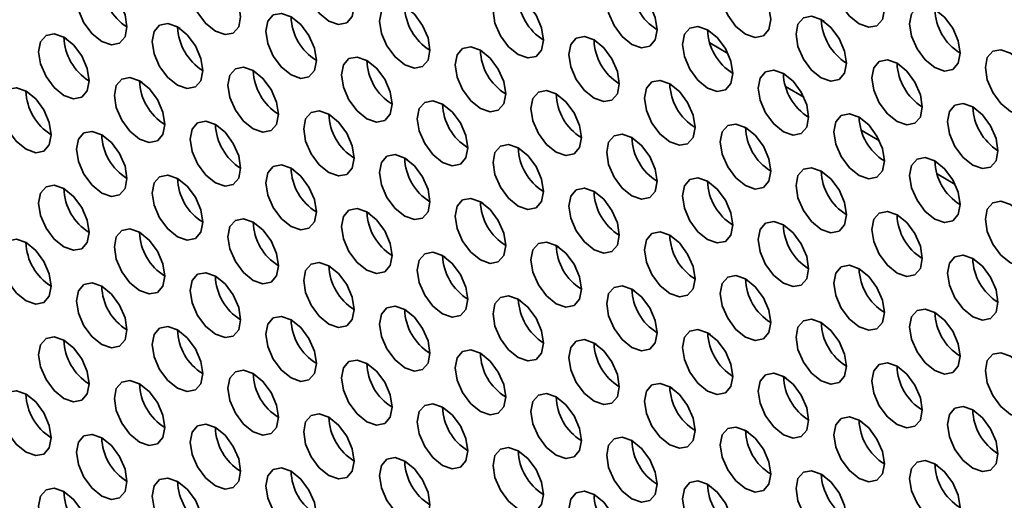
# Model space of a CAD drawing. Header units: millimetres. Extents: x 2 to 1120, y -2 to 861.
# Tile 135 of 226: x 768.13 to 777.33, y 624.39 to 628.88. Entities that reach past the tile are written whole.
import ezdxf

# ---------------------------------------------------------------- set-up
doc = ezdxf.new("R2010")
doc.units = ezdxf.units.MM

msp = doc.modelspace()

# ---------------------------------------------------------------- linework, layer by layer
at = {"color": 7, "linetype": 'Continuous', "lineweight": 35}
for p, q in [((775.6171, 628.8774), (775.6426, 628.8627)), ((769.6318, 628.7943), (769.6067, 628.8088)), ((768.546, 628.7136), (768.5702, 628.6996)), ((774.5767, 628.6615), (774.746, 628.5637)), ((770.3389, 628.3861), (770.3138, 628.4006)), ((776.3242, 628.4692), (776.3497, 628.4545)), ((769.2531, 628.3054), (769.2773, 628.2914)), ((775.2838, 628.2532), (775.4531, 628.1555)), ((777.0313, 628.061), (777.0568, 628.0463)), ((771.046, 627.9779), (771.0209, 627.9924)), ((769.9603, 627.8972), (769.9844, 627.8832)), ((775.9909, 627.845), (776.1602, 627.7473)), ((771.7531, 627.5697), (771.728, 627.5842)), ((770.6674, 627.489), (770.6915, 627.475)), ((776.698, 627.4368), (776.8674, 627.3391)), ((772.4602, 627.1615), (772.4351, 627.176)), ((771.3745, 627.0808), (771.3986, 627.0668)), ((773.1673, 626.7533), (773.1422, 626.7678)), ((772.0816, 626.6726), (772.1057, 626.6586)), ((773.8744, 626.3451), (773.8493, 626.3596)), ((772.7887, 626.2643), (772.8128, 626.2504)), ((774.5815, 625.9369), (774.5564, 625.9514)), ((773.4958, 625.8561), (773.5199, 625.8422)), ((775.2887, 625.5287), (775.2636, 625.5432)), ((774.2029, 625.4479), (774.227, 625.434)), ((775.9958, 625.1205), (775.9707, 625.135)), ((774.91, 625.0397), (774.9342, 625.0258)), ((776.7029, 624.7123), (776.6778, 624.7268)), ((775.6171, 624.6315), (775.6413, 624.6176))]:
    msp.add_line(p, q, dxfattribs=at)
at = {"color": 7, "linetype": 'Continuous', "lineweight": 35, "flags": 128}
for points in [[(771.2566, 629.0011), (771.2387, 629.1156), (771.1876, 629.2334), (771.1111, 629.3365), (771.0209, 629.4093), (770.9307, 629.4407), (770.8542, 629.4258), (770.8031, 629.367), (770.7852, 629.2732), (770.8031, 629.1587), (770.8542, 629.0409), (770.9307, 628.9377), (771.0209, 628.8649), (771.1111, 628.8336), (771.1876, 628.8484), (771.2387, 628.9073), (771.2566, 629.0011)], [(776.2064, 628.9743), (776.1884, 629.0888), (776.1373, 629.2066), (776.0609, 629.3098), (775.9707, 629.3825), (775.8805, 629.4139), (775.804, 629.399), (775.7529, 629.3402), (775.735, 629.2464), (775.7529, 629.1319), (775.804, 629.0141), (775.8805, 628.911), (775.9707, 628.8382), (776.0609, 628.8068), (776.1373, 628.8217), (776.1884, 628.8805), (776.2064, 628.9743)], [(770.1959, 628.9057), (770.178, 629.0202), (770.1269, 629.138), (770.0504, 629.2411), (769.9602, 629.3139), (769.87, 629.3453), (769.7936, 629.3304), (769.7425, 629.2716), (769.7245, 629.1778), (769.7425, 629.0633), (769.7936, 628.9455), (769.87, 628.8424), (769.9602, 628.7696), (770.0504, 628.7382), (770.1269, 628.7531), (770.178, 628.8119), (770.1959, 628.9057)], [(775.1457, 628.8789), (775.1278, 628.9935), (775.0767, 629.1112), (775.0002, 629.2144), (774.91, 629.2872), (774.8198, 629.3185), (774.7433, 629.3037), (774.6922, 629.2449), (774.6743, 629.1511), (774.6922, 629.0366), (774.7433, 628.9188), (774.8198, 628.8156), (774.91, 628.7428), (775.0002, 628.7115), (775.0767, 628.7263), (775.1278, 628.7851), (775.1457, 628.8789)], [(769.1353, 628.8103), (769.1173, 628.9248), (769.0663, 629.0426), (768.9898, 629.1458), (768.8996, 629.2186), (768.8094, 629.2499), (768.7329, 629.2351), (768.6818, 629.1763), (768.6639, 629.0825), (768.6818, 628.9679), (768.7329, 628.8501), (768.8094, 628.747), (768.8996, 628.6742), (768.9898, 628.6429), (769.0663, 628.6577), (769.1173, 628.7165), (769.1353, 628.8103)], [(774.085, 628.7836), (774.0671, 628.8981), (774.016, 629.0159), (773.9395, 629.119), (773.8493, 629.1918), (773.7591, 629.2232), (773.6827, 629.2083), (773.6316, 629.1495), (773.6136, 629.0557), (773.6316, 628.9412), (773.6827, 628.8234), (773.7591, 628.7203), (773.8493, 628.6475), (773.9395, 628.6161), (774.016, 628.631), (774.0671, 628.6898), (774.085, 628.7836)], [(773.0244, 628.6882), (773.0064, 628.8027), (772.9553, 628.9205), (772.8789, 629.0237), (772.7887, 629.0965), (772.6985, 629.1278), (772.622, 629.113), (772.5709, 629.0541), (772.553, 628.9603), (772.5709, 628.8458), (772.622, 628.728), (772.6985, 628.6249), (772.7887, 628.5521), (772.8789, 628.5207), (772.9553, 628.5356), (773.0064, 628.5944), (773.0244, 628.6882)], [(771.9637, 628.5928), (771.9458, 628.7074), (771.8947, 628.8252), (771.8182, 628.9283), (771.728, 629.0011), (771.6378, 629.0324), (771.5613, 629.0176), (771.5103, 628.9588), (771.4923, 628.865), (771.5103, 628.7505), (771.5613, 628.6327), (771.6378, 628.5295), (771.728, 628.4567), (771.8182, 628.4254), (771.8947, 628.4402), (771.9458, 628.499), (771.9637, 628.5928)], [(776.9135, 628.5661), (776.8955, 628.6806), (776.8444, 628.7984), (776.768, 628.9016), (776.6778, 628.9743), (776.5876, 629.0057), (776.5111, 628.9908), (776.46, 628.932), (776.4421, 628.8382), (776.46, 628.7237), (776.5111, 628.6059), (776.5876, 628.5028), (776.6778, 628.43), (776.768, 628.3986), (776.8444, 628.4135), (776.8955, 628.4723), (776.9135, 628.5661)], [(770.9031, 628.4975), (770.8851, 628.612), (770.834, 628.7298), (770.7576, 628.8329), (770.6674, 628.9057), (770.5772, 628.9371), (770.5007, 628.9222), (770.4496, 628.8634), (770.4317, 628.7696), (770.4496, 628.6551), (770.5007, 628.5373), (770.5772, 628.4342), (770.6674, 628.3614), (770.7576, 628.33), (770.834, 628.3449), (770.8851, 628.4037), (770.9031, 628.4975)], [(775.8528, 628.4707), (775.8349, 628.5852), (775.7838, 628.703), (775.7073, 628.8062), (775.6171, 628.879), (775.5269, 628.9103), (775.4504, 628.8955), (775.3993, 628.8367), (775.3814, 628.7429), (775.3993, 628.6284), (775.4504, 628.5106), (775.5269, 628.4074), (775.6171, 628.3346), (775.7073, 628.3033), (775.7838, 628.3181), (775.8349, 628.3769), (775.8528, 628.4707)], [(769.8424, 628.4021), (769.8245, 628.5166), (769.7734, 628.6344), (769.6969, 628.7376), (769.6067, 628.8104), (769.5165, 628.8417), (769.44, 628.8269), (769.3889, 628.7681), (769.371, 628.6743), (769.3889, 628.5597), (769.44, 628.4419), (769.5165, 628.3388), (769.6067, 628.266), (769.6969, 628.2347), (769.7734, 628.2495), (769.8245, 628.3083), (769.8424, 628.4021)], [(774.7921, 628.3754), (774.7742, 628.4899), (774.7231, 628.6077), (774.6466, 628.7108), (774.5564, 628.7836), (774.4662, 628.815), (774.3898, 628.8001), (774.3387, 628.7413), (774.3207, 628.6475), (774.3387, 628.533), (774.3898, 628.4152), (774.4662, 628.312), (774.5564, 628.2393), (774.6466, 628.2079), (774.7231, 628.2228), (774.7742, 628.2816), (774.7921, 628.3754)], [(768.7817, 628.3068), (768.7638, 628.4213), (768.7127, 628.5391), (768.6362, 628.6422), (768.546, 628.715), (768.4558, 628.7464), (768.3794, 628.7315), (768.3283, 628.6727), (768.3103, 628.5789), (768.3283, 628.4644), (768.3794, 628.3466), (768.4558, 628.2434), (768.546, 628.1706), (768.6362, 628.1393), (768.7127, 628.1542), (768.7638, 628.213), (768.7817, 628.3068)], [(773.7315, 628.28), (773.7135, 628.3945), (773.6624, 628.5123), (773.586, 628.6155), (773.4958, 628.6883), (773.4056, 628.7196), (773.3291, 628.7047), (773.278, 628.6459), (773.2601, 628.5521), (773.278, 628.4376), (773.3291, 628.3198), (773.4056, 628.2167), (773.4958, 628.1439), (773.586, 628.1125), (773.6624, 628.1274), (773.7135, 628.1862), (773.7315, 628.28)], [(772.6708, 628.1846), (772.6529, 628.2992), (772.6018, 628.417), (772.5253, 628.5201), (772.4351, 628.5929), (772.3449, 628.6242), (772.2685, 628.6094), (772.2174, 628.5506), (772.1994, 628.4568), (772.2174, 628.3423), (772.2685, 628.2245), (772.3449, 628.1213), (772.4351, 628.0485), (772.5253, 628.0172), (772.6018, 628.032), (772.6529, 628.0908), (772.6708, 628.1846)], [(777.6206, 628.1579), (777.6026, 628.2724), (777.5515, 628.3902), (777.4751, 628.4933), (777.3849, 628.5661), (777.2947, 628.5975), (777.2182, 628.5826), (777.1671, 628.5238), (777.1492, 628.43), (777.1671, 628.3155), (777.2182, 628.1977), (777.2947, 628.0946), (777.3849, 628.0218), (777.4751, 627.9904), (777.5515, 628.0053), (777.6026, 628.0641), (777.6206, 628.1579)], [(771.6102, 628.0893), (771.5922, 628.2038), (771.5411, 628.3216), (771.4647, 628.4247), (771.3745, 628.4975), (771.2843, 628.5289), (771.2078, 628.514), (771.1567, 628.4552), (771.1388, 628.3614), (771.1567, 628.2469), (771.2078, 628.1291), (771.2843, 628.026), (771.3745, 627.9532), (771.4647, 627.9218), (771.5411, 627.9367), (771.5922, 627.9955), (771.6102, 628.0893)], [(776.5599, 628.0625), (776.542, 628.177), (776.4909, 628.2948), (776.4144, 628.398), (776.3242, 628.4708), (776.234, 628.5021), (776.1575, 628.4873), (776.1064, 628.4285), (776.0885, 628.3347), (776.1064, 628.2201), (776.1575, 628.1023), (776.234, 627.9992), (776.3242, 627.9264), (776.4144, 627.8951), (776.4909, 627.9099), (776.542, 627.9687), (776.5599, 628.0625)], [(770.5495, 627.9939), (770.5316, 628.1084), (770.4805, 628.2262), (770.404, 628.3294), (770.3138, 628.4022), (770.2236, 628.4335), (770.1471, 628.4187), (770.096, 628.3599), (770.0781, 628.2661), (770.096, 628.1515), (770.1471, 628.0337), (770.2236, 627.9306), (770.3138, 627.8578), (770.404, 627.8265), (770.4805, 627.8413), (770.5316, 627.9001), (770.5495, 627.9939)], [(775.4993, 627.9672), (775.4813, 628.0817), (775.4302, 628.1995), (775.3537, 628.3026), (775.2635, 628.3754), (775.1733, 628.4068), (775.0969, 628.3919), (775.0458, 628.3331), (775.0278, 628.2393), (775.0458, 628.1248), (775.0969, 628.007), (775.1733, 627.9038), (775.2635, 627.8311), (775.3537, 627.7997), (775.4302, 627.8146), (775.4813, 627.8734), (775.4993, 627.9672)], [(769.4888, 627.8986), (769.4709, 628.0131), (769.4198, 628.1309), (769.3433, 628.234), (769.2531, 628.3068), (769.1629, 628.3382), (769.0865, 628.3233), (769.0354, 628.2645), (769.0174, 628.1707), (769.0354, 628.0562), (769.0865, 627.9384), (769.1629, 627.8352), (769.2531, 627.7624), (769.3433, 627.7311), (769.4198, 627.7459), (769.4709, 627.8048), (769.4888, 627.8986)], [(774.4386, 627.8718), (774.4206, 627.9863), (774.3696, 628.1041), (774.2931, 628.2073), (774.2029, 628.2801), (774.1127, 628.3114), (774.0362, 628.2965), (773.9851, 628.2377), (773.9672, 628.1439), (773.9851, 628.0294), (774.0362, 627.9116), (774.1127, 627.8085), (774.2029, 627.7357), (774.2931, 627.7043), (774.3696, 627.7192), (774.4206, 627.778), (774.4386, 627.8718)], [(768.4282, 627.8032), (768.4102, 627.9177), (768.3591, 628.0355), (768.2827, 628.1387), (768.1925, 628.2114), (768.1023, 628.2428), (768.0258, 628.2279), (767.9747, 628.1691), (767.9568, 628.0753), (767.9747, 627.9608), (768.0258, 627.843), (768.1023, 627.7399), (768.1925, 627.6671), (768.2827, 627.6357), (768.3591, 627.6506), (768.4102, 627.7094), (768.4282, 627.8032)], [(773.3779, 627.7764), (773.36, 627.891), (773.3089, 628.0088), (773.2324, 628.1119), (773.1422, 628.1847), (773.052, 628.216), (772.9756, 628.2012), (772.9245, 628.1424), (772.9065, 628.0486), (772.9245, 627.9341), (772.9756, 627.8163), (773.052, 627.7131), (773.1422, 627.6403), (773.2324, 627.609), (773.3089, 627.6238), (773.36, 627.6826), (773.3779, 627.7764)], [(772.3173, 627.6811), (772.2993, 627.7956), (772.2482, 627.9134), (772.1718, 628.0165), (772.0816, 628.0893), (771.9914, 628.1207), (771.9149, 628.1058), (771.8638, 628.047), (771.8459, 627.9532), (771.8638, 627.8387), (771.9149, 627.7209), (771.9914, 627.6178), (772.0816, 627.545), (772.1718, 627.5136), (772.2482, 627.5285), (772.2993, 627.5873), (772.3173, 627.6811)], [(771.2566, 627.5857), (771.2387, 627.7002), (771.1876, 627.818), (771.1111, 627.9212), (771.0209, 627.994), (770.9307, 628.0253), (770.8542, 628.0105), (770.8031, 627.9517), (770.7852, 627.8579), (770.8031, 627.7433), (770.8542, 627.6255), (770.9307, 627.5224), (771.0209, 627.4496), (771.1111, 627.4182), (771.1876, 627.4331), (771.2387, 627.4919), (771.2566, 627.5857)], [(777.267, 627.6543), (777.2491, 627.7688), (777.198, 627.8866), (777.1215, 627.9898), (777.0313, 628.0626), (776.9411, 628.0939), (776.8646, 628.0791), (776.8136, 628.0203), (776.7956, 627.9265), (776.8136, 627.8119), (776.8646, 627.6941), (776.9411, 627.591), (777.0313, 627.5182), (777.1215, 627.4869), (777.198, 627.5017), (777.2491, 627.5605), (777.267, 627.6543)], [(776.2064, 627.559), (776.1884, 627.6735), (776.1373, 627.7913), (776.0609, 627.8944), (775.9707, 627.9672), (775.8805, 627.9986), (775.804, 627.9837), (775.7529, 627.9249), (775.735, 627.8311), (775.7529, 627.7166), (775.804, 627.5988), (775.8805, 627.4956), (775.9707, 627.4228), (776.0609, 627.3915), (776.1373, 627.4064), (776.1884, 627.4652), (776.2064, 627.559)], [(770.1959, 627.4904), (770.178, 627.6049), (770.1269, 627.7227), (770.0504, 627.8258), (769.9602, 627.8986), (769.87, 627.93), (769.7936, 627.9151), (769.7425, 627.8563), (769.7245, 627.7625), (769.7425, 627.648), (769.7936, 627.5302), (769.87, 627.427), (769.9602, 627.3542), (770.0504, 627.3229), (770.1269, 627.3377), (770.178, 627.3966), (770.1959, 627.4904)], [(775.1457, 627.4636), (775.1278, 627.5781), (775.0767, 627.6959), (775.0002, 627.7991), (774.91, 627.8718), (774.8198, 627.9032), (774.7433, 627.8883), (774.6922, 627.8295), (774.6743, 627.7357), (774.6922, 627.6212), (774.7433, 627.5034), (774.8198, 627.4003), (774.91, 627.3275), (775.0002, 627.2961), (775.0767, 627.311), (775.1278, 627.3698), (775.1457, 627.4636)], [(769.1353, 627.395), (769.1173, 627.5095), (769.0663, 627.6273), (768.9898, 627.7304), (768.8996, 627.8032), (768.8094, 627.8346), (768.7329, 627.8197), (768.6818, 627.7609), (768.6639, 627.6671), (768.6818, 627.5526), (768.7329, 627.4348), (768.8094, 627.3317), (768.8996, 627.2589), (768.9898, 627.2275), (769.0663, 627.2424), (769.1173, 627.3012), (769.1353, 627.395)], [(774.085, 627.3682), (774.0671, 627.4828), (774.016, 627.6005), (773.9395, 627.7037), (773.8493, 627.7765), (773.7591, 627.8078), (773.6827, 627.793), (773.6316, 627.7342), (773.6136, 627.6404), (773.6316, 627.5259), (773.6827, 627.4081), (773.7591, 627.3049), (773.8493, 627.2321), (773.9395, 627.2008), (774.016, 627.2156), (774.0671, 627.2744), (774.085, 627.3682)], [(773.0244, 627.2729), (773.0064, 627.3874), (772.9553, 627.5052), (772.8789, 627.6083), (772.7887, 627.6811), (772.6985, 627.7125), (772.622, 627.6976), (772.5709, 627.6388), (772.553, 627.545), (772.5709, 627.4305), (772.622, 627.3127), (772.6985, 627.2096), (772.7887, 627.1368), (772.8789, 627.1054), (772.9553, 627.1203), (773.0064, 627.1791), (773.0244, 627.2729)], [(771.9637, 627.1775), (771.9458, 627.292), (771.8947, 627.4098), (771.8182, 627.513), (771.728, 627.5858), (771.6378, 627.6171), (771.5613, 627.6023), (771.5103, 627.5434), (771.4923, 627.4496), (771.5103, 627.3351), (771.5613, 627.2173), (771.6378, 627.1142), (771.728, 627.0414), (771.8182, 627.01), (771.8947, 627.0249), (771.9458, 627.0837), (771.9637, 627.1775)], [(776.9135, 627.1508), (776.8955, 627.2653), (776.8444, 627.3831), (776.768, 627.4862), (776.6778, 627.559), (776.5876, 627.5904), (776.5111, 627.5755), (776.46, 627.5167), (776.4421, 627.4229), (776.46, 627.3084), (776.5111, 627.1906), (776.5876, 627.0874), (776.6778, 627.0146), (776.768, 626.9833), (776.8444, 626.9981), (776.8955, 627.057), (776.9135, 627.1508)], [(770.9031, 627.0821), (770.8851, 627.1967), (770.834, 627.3145), (770.7576, 627.4176), (770.6674, 627.4904), (770.5772, 627.5217), (770.5007, 627.5069), (770.4496, 627.4481), (770.4317, 627.3543), (770.4496, 627.2398), (770.5007, 627.122), (770.5772, 627.0188), (770.6674, 626.946), (770.7576, 626.9147), (770.834, 626.9295), (770.8851, 626.9883), (770.9031, 627.0821)], [(775.8528, 627.0554), (775.8349, 627.1699), (775.7838, 627.2877), (775.7073, 627.3909), (775.6171, 627.4636), (775.5269, 627.495), (775.4504, 627.4801), (775.3993, 627.4213), (775.3814, 627.3275), (775.3993, 627.213), (775.4504, 627.0952), (775.5269, 626.9921), (775.6171, 626.9193), (775.7073, 626.8879), (775.7838, 626.9028), (775.8349, 626.9616), (775.8528, 627.0554)], [(769.8424, 626.9868), (769.8245, 627.1013), (769.7734, 627.2191), (769.6969, 627.3222), (769.6067, 627.395), (769.5165, 627.4264), (769.44, 627.4115), (769.3889, 627.3527), (769.371, 627.2589), (769.3889, 627.1444), (769.44, 627.0266), (769.5165, 626.9235), (769.6067, 626.8507), (769.6969, 626.8193), (769.7734, 626.8342), (769.8245, 626.893), (769.8424, 626.9868)], [(774.7921, 626.96), (774.7742, 627.0745), (774.7231, 627.1923), (774.6466, 627.2955), (774.5564, 627.3683), (774.4662, 627.3996), (774.3898, 627.3848), (774.3387, 627.326), (774.3207, 627.2322), (774.3387, 627.1177), (774.3898, 626.9999), (774.4662, 626.8967), (774.5564, 626.8239), (774.6466, 626.7926), (774.7231, 626.8074), (774.7742, 626.8662), (774.7921, 626.96)], [(768.7817, 626.8914), (768.7638, 627.0059), (768.7127, 627.1237), (768.6362, 627.2269), (768.546, 627.2997), (768.4558, 627.331), (768.3794, 627.3162), (768.3283, 627.2574), (768.3103, 627.1636), (768.3283, 627.049), (768.3794, 626.9312), (768.4558, 626.8281), (768.546, 626.7553), (768.6362, 626.724), (768.7127, 626.7388), (768.7638, 626.7976), (768.7817, 626.8914)], [(773.7315, 626.8647), (773.7135, 626.9792), (773.6624, 627.097), (773.586, 627.2001), (773.4958, 627.2729), (773.4056, 627.3043), (773.3291, 627.2894), (773.278, 627.2306), (773.2601, 627.1368), (773.278, 627.0223), (773.3291, 626.9045), (773.4056, 626.8013), (773.4958, 626.7286), (773.586, 626.6972), (773.6624, 626.7121), (773.7135, 626.7709), (773.7315, 626.8647)], [(772.6708, 626.7693), (772.6529, 626.8838), (772.6018, 627.0016), (772.5253, 627.1048), (772.4351, 627.1776), (772.3449, 627.2089), (772.2685, 627.194), (772.2174, 627.1352), (772.1994, 627.0414), (772.2174, 626.9269), (772.2685, 626.8091), (772.3449, 626.706), (772.4351, 626.6332), (772.5253, 626.6018), (772.6018, 626.6167), (772.6529, 626.6755), (772.6708, 626.7693)], [(771.6102, 626.6739), (771.5922, 626.7885), (771.5411, 626.9063), (771.4647, 627.0094), (771.3745, 627.0822), (771.2843, 627.1135), (771.2078, 627.0987), (771.1567, 627.0399), (771.1388, 626.9461), (771.1567, 626.8316), (771.2078, 626.7138), (771.2843, 626.6106), (771.3745, 626.5378), (771.4647, 626.5065), (771.5411, 626.5213), (771.5922, 626.5801), (771.6102, 626.6739)], [(777.6206, 626.7426), (777.6026, 626.8571), (777.5515, 626.9749), (777.4751, 627.078), (777.3849, 627.1508), (777.2947, 627.1822), (777.2182, 627.1673), (777.1671, 627.1085), (777.1492, 627.0147), (777.1671, 626.9002), (777.2182, 626.7824), (777.2947, 626.6792), (777.3849, 626.6064), (777.4751, 626.5751), (777.5515, 626.5899), (777.6026, 626.6488), (777.6206, 626.7426)], [(770.5495, 626.5786), (770.5316, 626.6931), (770.4805, 626.8109), (770.404, 626.914), (770.3138, 626.9868), (770.2236, 627.0182), (770.1471, 627.0033), (770.096, 626.9445), (770.0781, 626.8507), (770.096, 626.7362), (770.1471, 626.6184), (770.2236, 626.5153), (770.3138, 626.4425), (770.404, 626.4111), (770.4805, 626.426), (770.5316, 626.4848), (770.5495, 626.5786)], [(776.5599, 626.6472), (776.542, 626.7617), (776.4909, 626.8795), (776.4144, 626.9826), (776.3242, 627.0554), (776.234, 627.0868), (776.1575, 627.0719), (776.1064, 627.0131), (776.0885, 626.9193), (776.1064, 626.8048), (776.1575, 626.687), (776.234, 626.5839), (776.3242, 626.5111), (776.4144, 626.4797), (776.4909, 626.4946), (776.542, 626.5534), (776.5599, 626.6472)], [(769.4888, 626.4832), (769.4709, 626.5977), (769.4198, 626.7155), (769.3433, 626.8187), (769.2531, 626.8915), (769.1629, 626.9228), (769.0865, 626.908), (769.0354, 626.8492), (769.0174, 626.7554), (769.0354, 626.6408), (769.0865, 626.523), (769.1629, 626.4199), (769.2531, 626.3471), (769.3433, 626.3158), (769.4198, 626.3306), (769.4709, 626.3894), (769.4888, 626.4832)], [(775.4993, 626.5518), (775.4813, 626.6663), (775.4302, 626.7841), (775.3537, 626.8873), (775.2635, 626.9601), (775.1733, 626.9914), (775.0969, 626.9766), (775.0458, 626.9178), (775.0278, 626.824), (775.0458, 626.7094), (775.0969, 626.5916), (775.1733, 626.4885), (775.2635, 626.4157), (775.3537, 626.3844), (775.4302, 626.3992), (775.4813, 626.458), (775.4993, 626.5518)], [(774.4386, 626.4565), (774.4206, 626.571), (774.3696, 626.6888), (774.2931, 626.7919), (774.2029, 626.8647), (774.1127, 626.8961), (774.0362, 626.8812), (773.9851, 626.8224), (773.9672, 626.7286), (773.9851, 626.6141), (774.0362, 626.4963), (774.1127, 626.3931), (774.2029, 626.3204), (774.2931, 626.289), (774.3696, 626.3039), (774.4206, 626.3627), (774.4386, 626.4565)], [(768.4282, 626.3879), (768.4102, 626.5024), (768.3591, 626.6202), (768.2827, 626.7233), (768.1925, 626.7961), (768.1023, 626.8275), (768.0258, 626.8126), (767.9747, 626.7538), (767.9568, 626.66), (767.9747, 626.5455), (768.0258, 626.4277), (768.1023, 626.3245), (768.1925, 626.2517), (768.2827, 626.2204), (768.3591, 626.2352), (768.4102, 626.2941), (768.4282, 626.3879)], [(773.3779, 626.3611), (773.36, 626.4756), (773.3089, 626.5934), (773.2324, 626.6966), (773.1422, 626.7694), (773.052, 626.8007), (772.9756, 626.7858), (772.9245, 626.727), (772.9065, 626.6332), (772.9245, 626.5187), (772.9756, 626.4009), (773.052, 626.2978), (773.1422, 626.225), (773.2324, 626.1936), (773.3089, 626.2085), (773.36, 626.2673), (773.3779, 626.3611)], [(772.3173, 626.2657), (772.2993, 626.3803), (772.2482, 626.4981), (772.1718, 626.6012), (772.0816, 626.674), (771.9914, 626.7053), (771.9149, 626.6905), (771.8638, 626.6317), (771.8459, 626.5379), (771.8638, 626.4234), (771.9149, 626.3056), (771.9914, 626.2024), (772.0816, 626.1296), (772.1718, 626.0983), (772.2482, 626.1131), (772.2993, 626.1719), (772.3173, 626.2657)], [(777.267, 626.239), (777.2491, 626.3535), (777.198, 626.4713), (777.1215, 626.5744), (777.0313, 626.6472), (776.9411, 626.6786), (776.8646, 626.6637), (776.8136, 626.6049), (776.7956, 626.5111), (776.8136, 626.3966), (776.8646, 626.2788), (776.9411, 626.1757), (777.0313, 626.1029), (777.1215, 626.0715), (777.198, 626.0864), (777.2491, 626.1452), (777.267, 626.239)], [(771.2566, 626.1704), (771.2387, 626.2849), (771.1876, 626.4027), (771.1111, 626.5058), (771.0209, 626.5786), (770.9307, 626.61), (770.8542, 626.5951), (770.8031, 626.5363), (770.7852, 626.4425), (770.8031, 626.328), (770.8542, 626.2102), (770.9307, 626.1071), (771.0209, 626.0343), (771.1111, 626.0029), (771.1876, 626.0178), (771.2387, 626.0766), (771.2566, 626.1704)], [(776.2064, 626.1436), (776.1884, 626.2581), (776.1373, 626.3759), (776.0609, 626.4791), (775.9707, 626.5519), (775.8805, 626.5832), (775.804, 626.5684), (775.7529, 626.5096), (775.735, 626.4158), (775.7529, 626.3012), (775.804, 626.1834), (775.8805, 626.0803), (775.9707, 626.0075), (776.0609, 625.9762), (776.1373, 625.991), (776.1884, 626.0498), (776.2064, 626.1436)], [(770.1959, 626.075), (770.178, 626.1895), (770.1269, 626.3073), (770.0504, 626.4105), (769.9602, 626.4833), (769.87, 626.5146), (769.7936, 626.4998), (769.7425, 626.441), (769.7245, 626.3472), (769.7425, 626.2326), (769.7936, 626.1148), (769.87, 626.0117), (769.9602, 625.9389), (770.0504, 625.9075), (770.1269, 625.9224), (770.178, 625.9812), (770.1959, 626.075)], [(775.1457, 626.0483), (775.1278, 626.1628), (775.0767, 626.2806), (775.0002, 626.3837), (774.91, 626.4565), (774.8198, 626.4879), (774.7433, 626.473), (774.6922, 626.4142), (774.6743, 626.3204), (774.6922, 626.2059), (774.7433, 626.0881), (774.8198, 625.9849), (774.91, 625.9121), (775.0002, 625.8808), (775.0767, 625.8957), (775.1278, 625.9545), (775.1457, 626.0483)], [(769.1353, 625.9797), (769.1173, 626.0942), (769.0663, 626.212), (768.9898, 626.3151), (768.8996, 626.3879), (768.8094, 626.4193), (768.7329, 626.4044), (768.6818, 626.3456), (768.6639, 626.2518), (768.6818, 626.1373), (768.7329, 626.0195), (768.8094, 625.9163), (768.8996, 625.8435), (768.9898, 625.8122), (769.0663, 625.827), (769.1173, 625.8859), (769.1353, 625.9797)], [(774.085, 625.9529), (774.0671, 626.0674), (774.016, 626.1852), (773.9395, 626.2884), (773.8493, 626.3611), (773.7591, 626.3925), (773.6827, 626.3776), (773.6316, 626.3188), (773.6136, 626.225), (773.6316, 626.1105), (773.6827, 625.9927), (773.7591, 625.8896), (773.8493, 625.8168), (773.9395, 625.7854), (774.016, 625.8003), (774.0671, 625.8591), (774.085, 625.9529)], [(773.0244, 625.8575), (773.0064, 625.9721), (772.9553, 626.0898), (772.8789, 626.193), (772.7887, 626.2658), (772.6985, 626.2971), (772.622, 626.2823), (772.5709, 626.2235), (772.553, 626.1297), (772.5709, 626.0152), (772.622, 625.8974), (772.6985, 625.7942), (772.7887, 625.7214), (772.8789, 625.6901), (772.9553, 625.7049), (773.0064, 625.7637), (773.0244, 625.8575)], [(771.9637, 625.7622), (771.9458, 625.8767), (771.8947, 625.9945), (771.8182, 626.0976), (771.728, 626.1704), (771.6378, 626.2018), (771.5613, 626.1869), (771.5103, 626.1281), (771.4923, 626.0343), (771.5103, 625.9198), (771.5613, 625.802), (771.6378, 625.6989), (771.728, 625.6261), (771.8182, 625.5947), (771.8947, 625.6096), (771.9458, 625.6684), (771.9637, 625.7622)], [(770.9031, 625.6668), (770.8851, 625.7813), (770.834, 625.8991), (770.7576, 626.0023), (770.6674, 626.0751), (770.5772, 626.1064), (770.5007, 626.0916), (770.4496, 626.0327), (770.4317, 625.9389), (770.4496, 625.8244), (770.5007, 625.7066), (770.5772, 625.6035), (770.6674, 625.5307), (770.7576, 625.4993), (770.834, 625.5142), (770.8851, 625.573), (770.9031, 625.6668)], [(776.9135, 625.7354), (776.8955, 625.8499), (776.8444, 625.9677), (776.768, 626.0709), (776.6778, 626.1437), (776.5876, 626.175), (776.5111, 626.1602), (776.46, 626.1014), (776.4421, 626.0076), (776.46, 625.893), (776.5111, 625.7752), (776.5876, 625.6721), (776.6778, 625.5993), (776.768, 625.568), (776.8444, 625.5828), (776.8955, 625.6416), (776.9135, 625.7354)], [(769.8424, 625.5714), (769.8245, 625.686), (769.7734, 625.8038), (769.6969, 625.9069), (769.6067, 625.9797), (769.5165, 626.011), (769.44, 625.9962), (769.3889, 625.9374), (769.371, 625.8436), (769.3889, 625.7291), (769.44, 625.6113), (769.5165, 625.5081), (769.6067, 625.4353), (769.6969, 625.404), (769.7734, 625.4188), (769.8245, 625.4776), (769.8424, 625.5714)], [(775.8528, 625.6401), (775.8349, 625.7546), (775.7838, 625.8724), (775.7073, 625.9755), (775.6171, 626.0483), (775.5269, 626.0797), (775.4504, 626.0648), (775.3993, 626.006), (775.3814, 625.9122), (775.3993, 625.7977), (775.4504, 625.6799), (775.5269, 625.5767), (775.6171, 625.5039), (775.7073, 625.4726), (775.7838, 625.4874), (775.8349, 625.5463), (775.8528, 625.6401)], [(768.7817, 625.4761), (768.7638, 625.5906), (768.7127, 625.7084), (768.6362, 625.8115), (768.546, 625.8843), (768.4558, 625.9157), (768.3794, 625.9008), (768.3283, 625.842), (768.3103, 625.7482), (768.3283, 625.6337), (768.3794, 625.5159), (768.4558, 625.4128), (768.546, 625.34), (768.6362, 625.3086), (768.7127, 625.3235), (768.7638, 625.3823), (768.7817, 625.4761)], [(774.7921, 625.5447), (774.7742, 625.6592), (774.7231, 625.777), (774.6466, 625.8802), (774.5564, 625.9529), (774.4662, 625.9843), (774.3898, 625.9694), (774.3387, 625.9106), (774.3207, 625.8168), (774.3387, 625.7023), (774.3898, 625.5845), (774.4662, 625.4814), (774.5564, 625.4086), (774.6466, 625.3772), (774.7231, 625.3921), (774.7742, 625.4509), (774.7921, 625.5447)], [(773.7315, 625.4493), (773.7135, 625.5638), (773.6624, 625.6816), (773.586, 625.7848), (773.4958, 625.8576), (773.4056, 625.8889), (773.3291, 625.8741), (773.278, 625.8153), (773.2601, 625.7215), (773.278, 625.607), (773.3291, 625.4892), (773.4056, 625.386), (773.4958, 625.3132), (773.586, 625.2819), (773.6624, 625.2967), (773.7135, 625.3555), (773.7315, 625.4493)], [(772.6708, 625.354), (772.6529, 625.4685), (772.6018, 625.5863), (772.5253, 625.6894), (772.4351, 625.7622), (772.3449, 625.7936), (772.2685, 625.7787), (772.2174, 625.7199), (772.1994, 625.6261), (772.2174, 625.5116), (772.2685, 625.3938), (772.3449, 625.2906), (772.4351, 625.2179), (772.5253, 625.1865), (772.6018, 625.2014), (772.6529, 625.2602), (772.6708, 625.354)], [(777.6206, 625.3272), (777.6026, 625.4417), (777.5515, 625.5595), (777.4751, 625.6627), (777.3849, 625.7355), (777.2947, 625.7668), (777.2182, 625.752), (777.1671, 625.6932), (777.1492, 625.5994), (777.1671, 625.4848), (777.2182, 625.367), (777.2947, 625.2639), (777.3849, 625.1911), (777.4751, 625.1598), (777.5515, 625.1746), (777.6026, 625.2334), (777.6206, 625.3272)], [(771.6102, 625.2586), (771.5922, 625.3731), (771.5411, 625.4909), (771.4647, 625.5941), (771.3745, 625.6669), (771.2843, 625.6982), (771.2078, 625.6833), (771.1567, 625.6245), (771.1388, 625.5307), (771.1567, 625.4162), (771.2078, 625.2984), (771.2843, 625.1953), (771.3745, 625.1225), (771.4647, 625.0911), (771.5411, 625.106), (771.5922, 625.1648), (771.6102, 625.2586)], [(776.5599, 625.2319), (776.542, 625.3464), (776.4909, 625.4642), (776.4144, 625.5673), (776.3242, 625.6401), (776.234, 625.6715), (776.1575, 625.6566), (776.1064, 625.5978), (776.0885, 625.504), (776.1064, 625.3895), (776.1575, 625.2717), (776.234, 625.1685), (776.3242, 625.0957), (776.4144, 625.0644), (776.4909, 625.0792), (776.542, 625.1381), (776.5599, 625.2319)], [(770.5495, 625.1632), (770.5316, 625.2778), (770.4805, 625.3956), (770.404, 625.4987), (770.3138, 625.5715), (770.2236, 625.6028), (770.1471, 625.588), (770.096, 625.5292), (770.0781, 625.4354), (770.096, 625.3209), (770.1471, 625.2031), (770.2236, 625.0999), (770.3138, 625.0271), (770.404, 624.9958), (770.4805, 625.0106), (770.5316, 625.0694), (770.5495, 625.1632)], [(775.4993, 625.1365), (775.4813, 625.251), (775.4302, 625.3688), (775.3537, 625.4719), (775.2635, 625.5447), (775.1733, 625.5761), (775.0969, 625.5612), (775.0458, 625.5024), (775.0278, 625.4086), (775.0458, 625.2941), (775.0969, 625.1763), (775.1733, 625.0732), (775.2635, 625.0004), (775.3537, 624.969), (775.4302, 624.9839), (775.4813, 625.0427), (775.4993, 625.1365)], [(769.4888, 625.0679), (769.4709, 625.1824), (769.4198, 625.3002), (769.3433, 625.4033), (769.2531, 625.4761), (769.1629, 625.5075), (769.0865, 625.4926), (769.0354, 625.4338), (769.0174, 625.34), (769.0354, 625.2255), (769.0865, 625.1077), (769.1629, 625.0046), (769.2531, 624.9318), (769.3433, 624.9004), (769.4198, 624.9153), (769.4709, 624.9741), (769.4888, 625.0679)], [(774.4386, 625.0411), (774.4206, 625.1556), (774.3696, 625.2734), (774.2931, 625.3766), (774.2029, 625.4494), (774.1127, 625.4807), (774.0362, 625.4659), (773.9851, 625.4071), (773.9672, 625.3133), (773.9851, 625.1987), (774.0362, 625.0809), (774.1127, 624.9778), (774.2029, 624.905), (774.2931, 624.8737), (774.3696, 624.8885), (774.4206, 624.9473), (774.4386, 625.0411)], [(768.4282, 624.9725), (768.4102, 625.087), (768.3591, 625.2048), (768.2827, 625.308), (768.1925, 625.3808), (768.1023, 625.4121), (768.0258, 625.3973), (767.9747, 625.3385), (767.9568, 625.2447), (767.9747, 625.1301), (768.0258, 625.0123), (768.1023, 624.9092), (768.1925, 624.8364), (768.2827, 624.8051), (768.3591, 624.8199), (768.4102, 624.8787), (768.4282, 624.9725)], [(773.3779, 624.9458), (773.36, 625.0603), (773.3089, 625.1781), (773.2324, 625.2812), (773.1422, 625.354), (773.052, 625.3854), (772.9756, 625.3705), (772.9245, 625.3117), (772.9065, 625.2179), (772.9245, 625.1034), (772.9756, 624.9856), (773.052, 624.8824), (773.1422, 624.8097), (773.2324, 624.7783), (773.3089, 624.7932), (773.36, 624.852), (773.3779, 624.9458)], [(772.3173, 624.8504), (772.2993, 624.9649), (772.2482, 625.0827), (772.1718, 625.1859), (772.0816, 625.2587), (771.9914, 625.29), (771.9149, 625.2751), (771.8638, 625.2163), (771.8459, 625.1225), (771.8638, 625.008), (771.9149, 624.8902), (771.9914, 624.7871), (772.0816, 624.7143), (772.1718, 624.6829), (772.2482, 624.6978), (772.2993, 624.7566), (772.3173, 624.8504)], [(771.2566, 624.755), (771.2387, 624.8696), (771.1876, 624.9874), (771.1111, 625.0905), (771.0209, 625.1633), (770.9307, 625.1946), (770.8542, 625.1798), (770.8031, 625.121), (770.7852, 625.0272), (770.8031, 624.9127), (770.8542, 624.7949), (770.9307, 624.6917), (771.0209, 624.6189), (771.1111, 624.5876), (771.1876, 624.6024), (771.2387, 624.6612), (771.2566, 624.755)], [(777.267, 624.8236), (777.2491, 624.9382), (777.198, 625.056), (777.1215, 625.1591), (777.0313, 625.2319), (776.9411, 625.2632), (776.8646, 625.2484), (776.8136, 625.1896), (776.7956, 625.0958), (776.8136, 624.9813), (776.8646, 624.8635), (776.9411, 624.7603), (777.0313, 624.6875), (777.1215, 624.6562), (777.198, 624.671), (777.2491, 624.7298), (777.267, 624.8236)], [(770.1959, 624.6597), (770.178, 624.7742), (770.1269, 624.892), (770.0504, 624.9951), (769.9602, 625.0679), (769.87, 625.0993), (769.7936, 625.0844), (769.7425, 625.0256), (769.7245, 624.9318), (769.7425, 624.8173), (769.7936, 624.6995), (769.87, 624.5964), (769.9602, 624.5236), (770.0504, 624.4922), (770.1269, 624.5071), (770.178, 624.5659), (770.1959, 624.6597)], [(776.2064, 624.7283), (776.1884, 624.8428), (776.1373, 624.9606), (776.0609, 625.0637), (775.9707, 625.1365), (775.8805, 625.1679), (775.804, 625.153), (775.7529, 625.0942), (775.735, 625.0004), (775.7529, 624.8859), (775.804, 624.7681), (775.8805, 624.665), (775.9707, 624.5922), (776.0609, 624.5608), (776.1373, 624.5757), (776.1884, 624.6345), (776.2064, 624.7283)], [(769.1353, 624.5643), (769.1173, 624.6788), (769.0663, 624.7966), (768.9898, 624.8998), (768.8996, 624.9726), (768.8094, 625.0039), (768.7329, 624.9891), (768.6818, 624.9303), (768.6639, 624.8365), (768.6818, 624.7219), (768.7329, 624.6041), (768.8094, 624.501), (768.8996, 624.4282), (768.9898, 624.3968), (769.0663, 624.4117), (769.1173, 624.4705), (769.1353, 624.5643)], [(775.1457, 624.6329), (775.1278, 624.7474), (775.0767, 624.8652), (775.0002, 624.9684), (774.91, 625.0412), (774.8198, 625.0725), (774.7433, 625.0577), (774.6922, 624.9989), (774.6743, 624.9051), (774.6922, 624.7905), (774.7433, 624.6727), (774.8198, 624.5696), (774.91, 624.4968), (775.0002, 624.4655), (775.0767, 624.4803), (775.1278, 624.5391), (775.1457, 624.6329)], [(774.085, 624.5376), (774.0671, 624.6521), (774.016, 624.7699), (773.9395, 624.873), (773.8493, 624.9458), (773.7591, 624.9772), (773.6827, 624.9623), (773.6316, 624.9035), (773.6136, 624.8097), (773.6316, 624.6952), (773.6827, 624.5774), (773.7591, 624.4742), (773.8493, 624.4014), (773.9395, 624.3701), (774.016, 624.385), (774.0671, 624.4438), (774.085, 624.5376)], [(773.0244, 624.4422), (773.0064, 624.5567), (772.9553, 624.6745), (772.8789, 624.7777), (772.7887, 624.8504), (772.6985, 624.8818), (772.622, 624.8669), (772.5709, 624.8081), (772.553, 624.7143), (772.5709, 624.5998), (772.622, 624.482), (772.6985, 624.3789), (772.7887, 624.3061), (772.8789, 624.2747), (772.9553, 624.2896), (773.0064, 624.3484), (773.0244, 624.4422)], [(771.9637, 624.3468), (771.9458, 624.4614), (771.8947, 624.5791), (771.8182, 624.6823), (771.728, 624.7551), (771.6378, 624.7864), (771.5613, 624.7716), (771.5103, 624.7128), (771.4923, 624.619), (771.5103, 624.5045), (771.5613, 624.3867), (771.6378, 624.2835), (771.728, 624.2107), (771.8182, 624.1794), (771.8947, 624.1942), (771.9458, 624.253), (771.9637, 624.3468)], [(776.9135, 624.3201), (776.8955, 624.4346), (776.8444, 624.5524), (776.768, 624.6555), (776.6778, 624.7283), (776.5876, 624.7597), (776.5111, 624.7448), (776.46, 624.686), (776.4421, 624.5922), (776.46, 624.4777), (776.5111, 624.3599), (776.5876, 624.2568), (776.6778, 624.184), (776.768, 624.1526), (776.8444, 624.1675), (776.8955, 624.2263), (776.9135, 624.3201)], [(770.9031, 624.2515), (770.8851, 624.366), (770.834, 624.4838), (770.7576, 624.5869), (770.6674, 624.6597), (770.5772, 624.6911), (770.5007, 624.6762), (770.4496, 624.6174), (770.4317, 624.5236), (770.4496, 624.4091), (770.5007, 624.2913), (770.5772, 624.1882), (770.6674, 624.1154), (770.7576, 624.084), (770.834, 624.0989), (770.8851, 624.1577), (770.9031, 624.2515)], [(775.8528, 624.2247), (775.8349, 624.3392), (775.7838, 624.457), (775.7073, 624.5602), (775.6171, 624.633), (775.5269, 624.6643), (775.4504, 624.6495), (775.3993, 624.5907), (775.3814, 624.4969), (775.3993, 624.3823), (775.4504, 624.2645), (775.5269, 624.1614), (775.6171, 624.0886), (775.7073, 624.0573), (775.7838, 624.0721), (775.8349, 624.1309), (775.8528, 624.2247)], [(769.8424, 624.1561), (769.8245, 624.2706), (769.7734, 624.3884), (769.6969, 624.4916), (769.6067, 624.5644), (769.5165, 624.5957), (769.44, 624.5809), (769.3889, 624.522), (769.371, 624.4282), (769.3889, 624.3137), (769.44, 624.1959), (769.5165, 624.0928), (769.6067, 624.02), (769.6969, 623.9886), (769.7734, 624.0035), (769.8245, 624.0623), (769.8424, 624.1561)], [(774.7921, 624.1294), (774.7742, 624.2439), (774.7231, 624.3617), (774.6466, 624.4648), (774.5564, 624.5376), (774.4662, 624.569), (774.3898, 624.5541), (774.3387, 624.4953), (774.3207, 624.4015), (774.3387, 624.287), (774.3898, 624.1692), (774.4662, 624.066), (774.5564, 623.9932), (774.6466, 623.9619), (774.7231, 623.9767), (774.7742, 624.0356), (774.7921, 624.1294)], [(768.7817, 624.0607), (768.7638, 624.1753), (768.7127, 624.2931), (768.6362, 624.3962), (768.546, 624.469), (768.4558, 624.5003), (768.3794, 624.4855), (768.3283, 624.4267), (768.3103, 624.3329), (768.3283, 624.2184), (768.3794, 624.1006), (768.4558, 623.9974), (768.546, 623.9246), (768.6362, 623.8933), (768.7127, 623.9081), (768.7638, 623.9669), (768.7817, 624.0607)], [(773.7315, 624.034), (773.7135, 624.1485), (773.6624, 624.2663), (773.586, 624.3695), (773.4958, 624.4422), (773.4056, 624.4736), (773.3291, 624.4587), (773.278, 624.3999), (773.2601, 624.3061), (773.278, 624.1916), (773.3291, 624.0738), (773.4056, 623.9707), (773.4958, 623.8979), (773.586, 623.8665), (773.6624, 623.8814), (773.7135, 623.9402), (773.7315, 624.034)]]:
    msp.add_lwpolyline(points, dxfattribs=at)
at = {"color": 7, "linetype": 'Continuous', "lineweight": 35}
for centre, radius, start, end in [((769.4116, 629.2421), 0.5126, 182.80016, 237.38264), ((774.3448, 629.2057), 0.4957, 181.60056, 238.39406), ((773.2841, 629.1103), 0.4957, 181.60056, 238.39406), ((772.2235, 629.0149), 0.4957, 181.60056, 238.39406), ((777.1732, 628.9882), 0.4957, 181.60056, 238.39406), ((771.1628, 628.9196), 0.4957, 181.60056, 238.39406), ((776.1291, 628.9025), 0.5126, 182.80588, 237.38229), ((770.1187, 628.8339), 0.5126, 182.80016, 237.38264), ((775.0519, 628.7975), 0.4957, 181.60056, 238.39406), ((769.0415, 628.7289), 0.4957, 181.60056, 238.39406), ((773.9912, 628.7021), 0.4957, 181.60056, 238.39406), ((772.9306, 628.6067), 0.4957, 181.60056, 238.39406), ((771.8699, 628.5114), 0.4957, 181.60056, 238.39406), ((770.8258, 628.4257), 0.5126, 182.80016, 237.38264), ((776.8362, 628.4943), 0.5126, 182.80588, 237.38229), ((769.7486, 628.3206), 0.4957, 181.60056, 238.39406), ((775.759, 628.3893), 0.4957, 181.60056, 238.39406), ((768.6879, 628.2253), 0.4957, 181.60056, 238.39406), ((774.6984, 628.2939), 0.4957, 181.60056, 238.39406), ((773.6377, 628.1985), 0.4957, 181.60056, 238.39406), ((772.577, 628.1032), 0.4957, 181.60056, 238.39406), ((777.5433, 628.0861), 0.5126, 182.80588, 237.38229), ((771.5164, 628.0078), 0.4957, 181.60056, 238.39406), ((776.4661, 627.9811), 0.4957, 181.60056, 238.39406), ((770.4723, 627.9221), 0.5126, 182.78528, 237.38354), ((775.4055, 627.8857), 0.4957, 181.60056, 238.39406), ((769.3951, 627.8171), 0.4957, 181.60056, 238.39406), ((774.3448, 627.7903), 0.4957, 181.60056, 238.39406), ((773.2841, 627.695), 0.4957, 181.60056, 238.39406), ((772.2235, 627.5996), 0.4957, 181.60056, 238.39406), ((771.1628, 627.5042), 0.4957, 181.60056, 238.39406), ((777.1732, 627.5728), 0.4957, 181.60056, 238.39406), ((770.1022, 627.4089), 0.4957, 181.60056, 238.39406), ((776.1126, 627.4775), 0.4957, 181.60056, 238.39406), ((769.0415, 627.3135), 0.4957, 181.60056, 238.39406), ((775.0519, 627.3821), 0.4957, 181.60056, 238.39406), ((773.9912, 627.2868), 0.4957, 181.60056, 238.39406), ((772.9306, 627.1914), 0.4957, 181.60056, 238.39406), ((771.8865, 627.1057), 0.5126, 182.78528, 237.38354), ((776.8197, 627.0693), 0.4957, 181.60056, 238.39406), ((770.8093, 627.0007), 0.4957, 181.60056, 238.39406), ((775.759, 626.9739), 0.4957, 181.60056, 238.39406), ((769.7486, 626.9053), 0.4957, 181.60056, 238.39406), ((774.6984, 626.8786), 0.4957, 181.60056, 238.39406), ((768.6879, 626.8099), 0.4957, 181.60056, 238.39406), ((773.6377, 626.7832), 0.4957, 181.60056, 238.39406), ((772.5936, 626.6975), 0.5126, 182.78528, 237.38354), ((777.5268, 626.6611), 0.4957, 181.60056, 238.39406), ((771.5164, 626.5925), 0.4957, 181.60056, 238.39406), ((770.4557, 626.4971), 0.4957, 181.60056, 238.39406), ((776.4661, 626.5657), 0.4957, 181.60056, 238.39406), ((769.3951, 626.4017), 0.4957, 181.60056, 238.39406), ((775.4055, 626.4704), 0.4957, 181.60056, 238.39406), ((774.3448, 626.375), 0.4957, 181.60056, 238.39406), ((773.3007, 626.2893), 0.5126, 182.78528, 237.38354), ((772.2235, 626.1843), 0.4957, 181.60056, 238.39406), ((777.1732, 626.1575), 0.4957, 181.60056, 238.39406), ((771.1628, 626.0889), 0.4957, 181.60056, 238.39406), ((776.1126, 626.0621), 0.4957, 181.60056, 238.39406), ((770.1022, 625.9935), 0.4957, 181.60056, 238.39406), ((775.0685, 625.9764), 0.5126, 182.80016, 237.38264), ((769.0415, 625.8982), 0.4957, 181.60056, 238.39406), ((773.9912, 625.8714), 0.4957, 181.60056, 238.39406), ((772.9306, 625.7761), 0.4957, 181.60056, 238.39406), ((771.8699, 625.6807), 0.4957, 181.60056, 238.39406), ((776.8197, 625.6539), 0.4957, 181.60056, 238.39406), ((770.8093, 625.5853), 0.4957, 181.60056, 238.39406), ((775.7756, 625.5682), 0.5126, 182.80016, 237.38264), ((769.7486, 625.49), 0.4957, 181.60056, 238.39406), ((768.6879, 625.3946), 0.4957, 181.60056, 238.39406), ((774.6984, 625.4632), 0.4957, 181.60056, 238.39406), ((773.6377, 625.3679), 0.4957, 181.60056, 238.39406), ((772.577, 625.2725), 0.4957, 181.60056, 238.39406), ((777.5268, 625.2457), 0.4957, 181.60056, 238.39406), ((771.5164, 625.1771), 0.4957, 181.60056, 238.39406), ((776.4661, 625.1504), 0.4957, 181.60056, 238.39406), ((770.4557, 625.0818), 0.4957, 181.60056, 238.39406), ((775.4055, 625.055), 0.4957, 181.60056, 238.39406), ((769.3951, 624.9864), 0.4957, 181.60056, 238.39406), ((774.3448, 624.9597), 0.4957, 181.60056, 238.39406), ((773.2841, 624.8643), 0.4957, 181.60056, 238.39406), ((772.2235, 624.7689), 0.4957, 181.60056, 238.39406), ((777.1732, 624.7422), 0.4957, 181.60056, 238.39406), ((771.1628, 624.6736), 0.4957, 181.60056, 238.39406), ((776.1291, 624.6564), 0.5126, 182.78528, 237.38354), ((770.1022, 624.5782), 0.4957, 181.60056, 238.39406), ((775.0519, 624.5514), 0.4957, 181.60056, 238.39406), ((769.0415, 624.4828), 0.4957, 181.60056, 238.39406), ((773.9912, 624.4561), 0.4957, 181.60056, 238.39406)]:
    msp.add_arc(centre, radius, start, end, dxfattribs=at)

doc.saveas('drawing.dxf')
